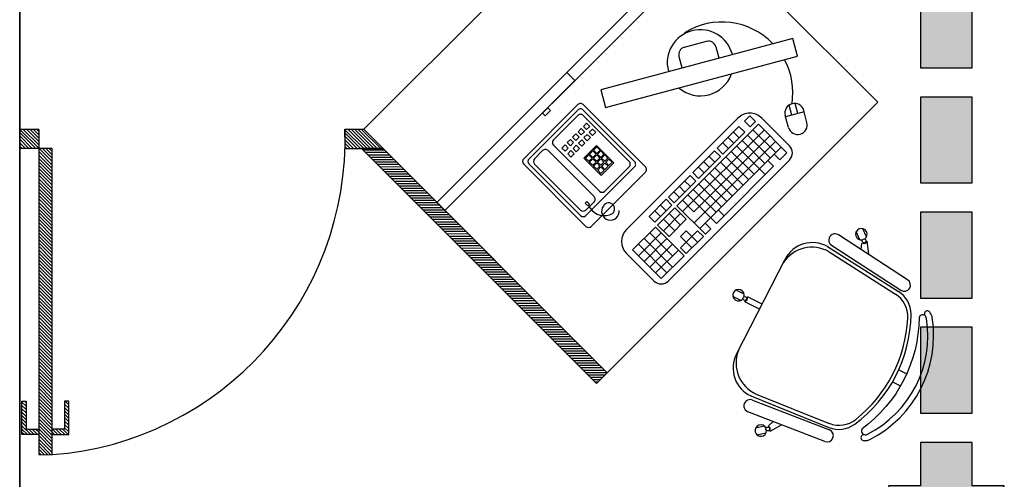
# Model space of a CAD drawing. Header units: millimetres. Extents: x 0 to 1189, y 0 to 841.
# Tile 30 of 58: x 445 to 496, y 507 to 531. Entities that reach past the tile are written whole.
import ezdxf

# ---------------------------------------------------------------- set-up
doc = ezdxf.new("R2010")
doc.units = ezdxf.units.MM
doc.header["$LTSCALE"] = 8
doc.layers.get('Defpoints').update_dxf_attribs({"color": 8})
for name, color, linetype in [('- LAYOUT', 8, 'Continuous'), ('ARQ_ALV_ALT', 8, 'Continuous'), ('ARQ_LAY_MOB', 8, 'Continuous'), ('INC_CINALIZAÇÃO', 1, 'Continuous')]:
    doc.layers.add(name, color=color, linetype=linetype)
doc.layers.add('ARQ_DEL_AMB', color=8, linetype='Continuous', plot=False)

# ---------------------------------------------------------------- blocks, each defined once
blk = doc.blocks.new('A$C4880017A')
at = {"layer": 'ARQ_LAY_MOB', "linetype": 'ByBlock'}
for p, q in [((49.93, 33.33), (34.12, 46.46)), ((51.38, 33.36), (34.53, 47.44)), ((50.64, 43.82), (52.96, 43.61)), ((15.02, 41.19), (13.36, 42.86)), ((46.22, 43.05), (49.52, 43.71)), ((47.91, 41.51), (49.39, 42.21)), ((49.39, 42.21), (49.41, 42.4)), ((49.51, 43.52), (49.52, 43.71)), ((50.47, 41.94), (52.8, 41.73)), ((12.54, 38.72), (10.88, 40.38)), ((51.64, 21.8), (31.94, 2.1)), ((20.38, 2.36), (6.3, 19.21)), ((20.38, 2.36), (6.3, 19.21)), ((20.41, 3.81), (7.28, 19.62)), ((20.41, 3.81), (7.28, 19.62)), ((41.26, 11.42), (44.26, 8.41)), ((42.32, 12.48), (45.32, 9.47)), ((44.4, 8.55), (44.26, 8.41)), ((45.32, 9.47), (45.19, 9.34)), ((46.23, 8.82), (47.88, 7.17)), ((10.68, 7.52), (10.03, 4.22)), ((12.23, 5.83), (11.53, 4.35)), ((44.9, 7.49), (46.55, 5.84)), ((9.92, 3.1), (10.12, 0.78)), ((10.22, 4.23), (10.03, 4.22)), ((11.53, 4.35), (11.34, 4.33)), ((11.8, 3.26), (12, 0.94))]:
    blk.add_line(p, q, dxfattribs=at)
blk.add_lwpolyline([(3.3, 27.37, -0.237888), (26.36, 50.44, 0.605717), (26.13, 52.19, 0.122717), (25.52, 52.25, 0.323529), (1.48, 28.21, 0.122717), (1.54, 27.61, 0.605717)], format="xyb", close=True, dxfattribs=at)
for points in [[(36.68, 50.63), (53.43, 37.03)], [(51.36, 34.49), (34.61, 48.09)], [(19.25, 2.37), (5.65, 19.12)], [(3.11, 17.06), (16.71, 0.31)]]:
    blk.add_lwpolyline(points, dxfattribs=at)
for centre in [(49.87, 42.92), (45.09, 8.65), (10.81, 3.87)]:
    blk.add_circle(centre, 0.5, dxfattribs=at)
for centre, radius, start, end in [((30.14, 23.6), 30.52, 99.1238, 170.8762), ((25.7, 51.02), 2.75, 70.1455, 98.4571), ((25.7, 51.02), 1.25, 70.1455, 98.1301), ((26.64, 52.82), 0.782, 254.8109, 90.3255), ((30.04, 42.07), 7, 50.1212, 108.6047), ((35.65, 49.36), 1.64, 50.9247, 230.9247), ((39.36, 14.38), 36.22, 108.6047, 161.3953), ((39.99, 13.75), 36.22, 110.7361, 159.2639), ((29.65, 41.07), 7, 50.2999, 110.7361), ((51.72, 42.78), 1.5, 187.5463, 163.3666), ((49.95, 42.92), 0.75, 126.8103, 223.1897), ((52.4, 35.76), 1.64, 230.9247, 50.9247), ((44.02, 26.71), 8.87, 320.5925, 48.2522), ((45.98, 27.46), 8, 315, 47.5692), ((2.72, 28.04), 2.75, 171.5429, 199.8545), ((0.92, 27.1), 0.782, 179.6745, 15.1891), ((11.67, 23.7), 7, 161.3953, 219.8788), ((12.67, 24.09), 7, 159.2639, 219.7001), ((4.38, 18.09), 1.64, 39.0753, 219.0753), ((45.15, 8.59), 0.75, 86.8103, 183.1897), ((46.39, 7.33), 1.5, 146.6334, 122.4537), ((10.96, 2.02), 1.5, 106.6334, 82.4537), ((10.82, 3.78), 0.75, 46.8103, 143.1897), ((27.03, 9.71), 8.87, 221.7478, 309.4075), ((17.98, 1.34), 1.64, 219.0753, 39.0753), ((26.28, 7.76), 8, 222.4308, 315)]:
    blk.add_arc(centre, radius, start, end, dxfattribs=at)
blk = doc.blocks.new('ROTA DE FUGA')
at = {"layer": 'INC_CINALIZAÇÃO'}
h = blk.add_hatch(color=256, dxfattribs=at)
h.paths.add_polyline_path([(-1.5078, -0.0673), (-1.8134, -0.0673), (-1.8134, 0.0673), (-1.5078, 0.0673)])
h.paths.add_polyline_path([(-1.2068, -0.0673), (-1.4314, -0.0673), (-1.4314, 0.0673), (-1.2068, 0.0673)])
h.paths.add_polyline_path([(-0.9059, -0.0673), (-1.1305, -0.0673), (-1.1305, 0.0673), (-0.9059, 0.0673)])
h.paths.add_polyline_path([(-0.605, -0.0673), (-0.8296, -0.0673), (-0.8296, 0.0673), (-0.605, 0.0673)])
h.paths.add_polyline_path([(0, 0), (-0.4153, -0.1514), (-0.4153, -0.0673), (-0.5287, -0.0673), (-0.5287, 0.0673), (-0.4153, 0.0673), (-0.4153, 0.1514)])
at = {"layer": 'Defpoints'}
for points in [[(0, 0), (-0.4153, -0.1514), (-0.4153, -0.0673), (-0.5287, -0.0673), (-0.5287, 0.0673), (-0.4153, 0.0673), (-0.4153, 0.1514)], [(-1.5078, -0.0673), (-1.8134, -0.0673), (-1.8134, 0.0673), (-1.5078, 0.0673)], [(-1.2068, -0.0673), (-1.4314, -0.0673), (-1.4314, 0.0673), (-1.2068, 0.0673)], [(-0.9059, -0.0673), (-1.1305, -0.0673), (-1.1305, 0.0673), (-0.9059, 0.0673)], [(-0.605, -0.0673), (-0.8296, -0.0673), (-0.8296, 0.0673), (-0.605, 0.0673)]]:
    blk.add_lwpolyline(points, close=True, dxfattribs=at)

msp = doc.modelspace()

# ---------------------------------------------------------------- linework, layer by layer
at = {"layer": 'ARQ_ALV_ALT'}
for p, q in [((444.708, 481.321), (444.708, 685.147)), ((444.708, 681.321), (444.708, 478.321))]:
    msp.add_line(p, q, dxfattribs=at)
at = {"layer": 'ARQ_DEL_AMB'}
msp.add_line((444.708, 478.321), (444.708, 685.147), dxfattribs=at)
at = {"layer": 'ARQ_LAY_MOB'}
for p, q in [((462.695, 524.845), (476.837, 538.987)), ((476.837, 538.987), (489.556, 526.26)), ((480.654, 535.168), (466.512, 521.025)), ((481.078, 534.744), (466.937, 520.601)), ((485.118, 529.599), (475.075, 526.911)), ((485.368, 528.667), (485.118, 529.599)), ((479.448, 529.136), (480.609, 529.443)), ((481.098, 529.158), (481.251, 528.578)), ((475.324, 525.979), (485.368, 528.667)), ((479.164, 528.648), (479.317, 528.067)), ((473.302, 527.812), (466.513, 521.025)), ((473.726, 527.388), (473.302, 527.812)), ((466.936, 520.601), (473.726, 527.388)), ((475.075, 526.911), (475.324, 525.979)), ((471.051, 523.31, 0), (473.88, 526.137, 0)), ((472.028, 525.691), (472.311, 525.974)), ((472.311, 525.974), (472.452, 525.833)), ((474.163, 526.137, 0), (477.414, 522.883, 0)), ((489.556, 526.26), (475.415, 512.117)), ((485.063, 525.582), (484.924, 526.102)), ((485.063, 525.582), (484.924, 526.102)), ((485.385, 525.668), (485.246, 526.188)), ((485.385, 525.668), (485.246, 526.188)), ((471.333, 523.31, 0), (473.88, 525.854, 0)), ((472.169, 525.55), (472.028, 525.691)), ((472.452, 525.833), (472.169, 525.55)), ((472.606, 524.299, 0), (473.88, 525.572, 0)), ((474.162, 525.571, 0), (476.566, 523.167, 0)), ((474.163, 525.854, 0), (476.849, 523.166, 0)), ((482.586, 525.27, 0), (482.87, 525.554, 0)), ((482.87, 525.554, 0), (483.169, 525.255, 0)), ((484.889, 524.943), (484.721, 525.57)), ((485.707, 525.754), (484.741, 525.496)), ((485.707, 525.754), (484.741, 525.496)), ((485.855, 525.202), (485.687, 525.829)), ((485.855, 525.202), (485.687, 525.829)), ((474.174, 524.998, 0), (474.342, 525.166, 0)), ((474.342, 524.83, 0), (474.174, 524.998, 0)), ((474.342, 525.166, 0), (474.51, 524.998, 0)), ((474.51, 524.998, 0), (474.342, 524.83, 0)), ((482.241, 525.428, 0), (476.423, 519.614, 0)), ((483.318, 525.106, 0), (479.061, 520.851, 0)), ((481.167, 523.852, 0), (482.303, 524.986, 0)), ((482.303, 524.986, 0), (482.601, 524.688, 0)), ((482.586, 525.27, 0), (482.885, 524.971, 0)), ((482.885, 524.971, 0), (483.169, 525.255, 0)), ((483.318, 525.106, 0), (484.811, 523.612)), ((484.937, 523.989, 0), (483.499, 525.428, 0)), ((445.708, 524.84), (444.708, 524.84)), ((445.708, 524.84), (445.708, 523.84)), ((461.708, 524.845), (461.708, 523.839)), ((461.708, 524.845), (462.695, 524.845)), ((475.415, 512.117), (462.695, 524.845)), ((473.608, 524.433, 0), (473.776, 524.601, 0)), ((473.776, 524.265, 0), (473.608, 524.433, 0)), ((473.776, 524.601, 0), (473.944, 524.433, 0)), ((473.944, 524.433, 0), (473.776, 524.265, 0)), ((473.891, 524.716, 0), (474.059, 524.884, 0)), ((474.059, 524.548, 0), (473.891, 524.716, 0)), ((474.059, 524.884, 0), (474.227, 524.716, 0)), ((474.227, 524.716, 0), (474.059, 524.548, 0)), ((474.197, 524.409, 0), (474.366, 524.577, 0)), ((474.366, 524.577, 0), (474.534, 524.409, 0)), ((474.48, 524.692, 0), (474.648, 524.86, 0)), ((474.648, 524.524, 0), (474.48, 524.692, 0)), ((474.648, 524.86, 0), (474.817, 524.691, 0)), ((474.817, 524.691, 0), (474.648, 524.524, 0)), ((483.617, 524.807, 0), (479.359, 520.552, 0)), ((483.915, 524.508, 0), (479.942, 520.537, 0)), ((481.466, 523.553, 0), (482.601, 524.688, 0)), ((481.735, 524.419, 0), (482.034, 524.12, 0)), ((482.019, 524.703, 0), (482.317, 524.404, 0)), ((482.751, 524.538, 0), (483.932, 523.356)), ((483.034, 524.822, 0), (484.229, 523.627)), ((475.01, 521.611, 0), (472.606, 524.016, 0)), ((473.042, 523.867, 0), (473.21, 524.035, 0)), ((473.21, 524.035, 0), (473.378, 523.867, 0)), ((473.325, 524.15, 0), (473.493, 524.318, 0)), ((473.493, 523.982, 0), (473.325, 524.15, 0)), ((473.493, 524.318, 0), (473.661, 524.15, 0)), ((473.661, 524.15, 0), (473.493, 523.982, 0)), ((473.632, 523.843, 0), (473.8, 524.011, 0)), ((473.8, 524.011, 0), (473.968, 523.843, 0)), ((473.915, 524.126, 0), (474.083, 524.294, 0)), ((474.083, 523.958, 0), (473.915, 524.126, 0)), ((474.083, 524.294, 0), (474.251, 524.126, 0)), ((474.251, 524.126, 0), (474.083, 523.958, 0)), ((474.366, 524.241, 0), (474.197, 524.409, 0)), ((474.2, 523.336, 0), (474.856, 523.992, 0)), ((474.534, 524.409, 0), (474.366, 524.241, 0)), ((474.703, 523.756, 0), (474.871, 523.924, 0)), ((474.856, 523.992, 0), (475.763, 523.084, 0)), ((474.871, 523.924, 0), (475.039, 523.756, 0)), ((484.214, 524.209), (479.957, 519.954, 0)), ((484.513, 523.91), (480.255, 519.656, 0)), ((481.451, 524.135, 0), (481.75, 523.837, 0)), ((482.183, 523.971, 0), (483.676, 522.477, 0)), ((482.467, 524.255, 0), (483.661, 523.06)), ((445.708, 523.84), (444.708, 523.839)), ((445.708, 523.84), (445.701, 507.84)), ((446.408, 523.839), (445.708, 523.84)), ((446.401, 507.839), (446.408, 523.839)), ((461.708, 523.839), (463.701, 523.838)), ((462.579, 523.839), (463.701, 523.838)), ((474.849, 511.551), (462.579, 523.839)), ((463.701, 523.838), (462.579, 523.839)), ((462.579, 523.839), (474.849, 511.551)), ((463.701, 523.838), (475.415, 512.117)), ((475.415, 512.117), (463.701, 523.838)), ((471.616, 523.309, 0), (472.041, 523.734, 0)), ((474.727, 521.329, 0), (472.323, 523.734, 0)), ((473.21, 523.699, 0), (473.042, 523.867, 0)), ((473.378, 523.867, 0), (473.21, 523.699, 0)), ((473.349, 523.561, 0), (473.517, 523.729, 0)), ((473.517, 523.392, 0), (473.349, 523.561, 0)), ((473.517, 523.729, 0), (473.685, 523.56, 0)), ((473.685, 523.56, 0), (473.517, 523.392, 0)), ((473.8, 523.675, 0), (473.632, 523.843, 0)), ((473.968, 523.843, 0), (473.8, 523.675, 0)), ((474.287, 523.341, 0), (474.455, 523.509, 0)), ((474.455, 523.509, 0), (474.623, 523.341, 0)), ((474.495, 523.548, 0), (474.663, 523.716, 0)), ((474.663, 523.38, 0), (474.495, 523.548, 0)), ((474.663, 523.716, 0), (474.831, 523.548, 0)), ((474.831, 523.548, 0), (474.663, 523.38, 0)), ((474.702, 523.341, 0), (474.87, 523.509, 0)), ((474.871, 523.588, 0), (474.703, 523.756, 0)), ((474.87, 523.509, 0), (475.038, 523.341, 0)), ((475.039, 523.756, 0), (474.871, 523.588, 0)), ((474.91, 523.548, 0), (475.078, 523.716, 0)), ((475.078, 523.38, 0), (474.91, 523.548, 0)), ((475.078, 523.716, 0), (475.246, 523.548, 0)), ((475.246, 523.548, 0), (475.078, 523.38, 0)), ((475.118, 523.341, 0), (475.286, 523.509, 0)), ((475.286, 523.509, 0), (475.454, 523.341, 0)), ((479.896, 522.581, 0), (481.031, 523.715, 0)), ((480.194, 522.282), (481.329, 523.417, 0)), ((480.747, 523.432, 0), (481.046, 523.133, 0)), ((481.031, 523.715, 0), (481.329, 523.417, 0)), ((481.167, 523.852, 0), (481.466, 523.553, 0)), ((481.615, 523.404, 0), (482.81, 522.209, 0)), ((481.899, 523.687, 0), (483.093, 522.492, 0)), ((484.146, 523.544), (484.444, 523.245)), ((484.811, 523.612), (484.444, 523.245)), ((474.302, 519.773, 0), (471.05, 523.027, 0)), ((474.02, 520.339, 0), (471.333, 523.027, 0)), ((474.02, 520.622, 0), (471.616, 523.027, 0)), ((475.107, 522.429, 0), (474.2, 523.336, 0)), ((474.455, 523.173, 0), (474.287, 523.341, 0)), ((476.849, 522.884, 0), (474.302, 520.339, 0)), ((474.623, 523.341, 0), (474.455, 523.173, 0)), ((474.495, 523.133, 0), (474.663, 523.301, 0)), ((474.663, 522.965, 0), (474.495, 523.133, 0)), ((474.663, 523.301, 0), (474.831, 523.133, 0)), ((474.831, 523.133, 0), (474.663, 522.965, 0)), ((474.87, 523.173, 0), (474.702, 523.341, 0)), ((474.702, 522.925, 0), (474.87, 523.093, 0)), ((474.87, 522.757, 0), (474.702, 522.925, 0)), ((475.038, 523.341, 0), (474.87, 523.173, 0)), ((474.87, 523.093, 0), (475.038, 522.925, 0)), ((475.038, 522.925, 0), (474.87, 522.757, 0)), ((474.91, 523.133, 0), (475.078, 523.301, 0)), ((475.078, 522.965, 0), (474.91, 523.133, 0)), ((474.92, 522.707, 0), (475.089, 522.875, 0)), ((475.078, 523.301, 0), (475.246, 523.133, 0)), ((475.246, 523.133, 0), (475.078, 522.965, 0)), ((475.089, 522.875, 0), (475.257, 522.707, 0)), ((475.763, 523.084, 0), (475.107, 522.429, 0)), ((475.286, 523.173, 0), (475.118, 523.341, 0)), ((475.128, 522.915, 0), (475.296, 523.083, 0)), ((475.296, 522.746, 0), (475.128, 522.915, 0)), ((475.454, 523.341, 0), (475.286, 523.173, 0)), ((476.566, 522.884, 0), (475.293, 521.611, 0)), ((475.296, 523.083, 0), (475.464, 522.914, 0)), ((475.464, 522.914, 0), (475.296, 522.746, 0)), ((475.336, 523.122, 0), (475.504, 523.29, 0)), ((475.504, 522.954, 0), (475.336, 523.122, 0)), ((475.504, 523.29, 0), (475.672, 523.122, 0)), ((475.672, 523.122, 0), (475.504, 522.954, 0)), ((484.937, 523.234), (478.616, 516.917, 0)), ((480.463, 523.148, 0), (480.762, 522.849, 0)), ((481.331, 523.12, 0), (482.526, 521.925, 0)), ((484.11, 522.911, 0), (481.525, 520.328, 0)), ((483.811, 523.209), (484.11, 522.911, 0)), ((477.414, 522.601, 0), (474.585, 519.773, 0)), ((475.089, 522.539, 0), (474.92, 522.707, 0)), ((475.257, 522.707, 0), (475.089, 522.539, 0)), ((478.613, 521.299), (479.748, 522.433, 0)), ((479.748, 522.433, 0), (480.047, 522.135)), ((479.896, 522.581, 0), (480.194, 522.282)), ((480.179, 522.864, 0), (480.478, 522.566)), ((480.764, 522.553), (481.958, 521.358, 0)), ((481.048, 522.836), (482.242, 521.641, 0)), ((478.912, 521), (480.047, 522.135)), ((479.181, 521.866), (479.479, 521.567)), ((479.464, 522.15), (479.763, 521.851)), ((480.196, 521.985), (481.39, 520.79, 0)), ((480.48, 522.269), (481.674, 521.074, 0)), ((478.897, 521.582), (479.195, 521.284)), ((479.628, 521.418), (481.121, 519.924, 0)), ((479.912, 521.702), (481.107, 520.507, 0)), ((466.513, 521.025), (466.936, 520.601)), ((474.268, 520.98, 0), (474.352, 521.064, 0)), ((474.403, 520.846, 0), (474.268, 520.98, 0)), ((474.727, 521.046, 0), (474.302, 520.622, 0)), ((474.352, 521.064, 0), (474.487, 520.93, 0)), ((474.487, 520.93, 0), (474.403, 520.846, 0)), ((477.605, 520.291), (478.501, 521.187)), ((477.903, 519.992, 0), (478.8, 520.888)), ((478.501, 520.589, 0), (478.202, 520.888)), ((478.501, 521.187), (478.8, 520.888)), ((478.613, 521.299), (478.912, 521)), ((479.061, 520.851, 0), (480.554, 519.357, 0)), ((479.345, 521.134), (479.942, 520.537, 0)), ((478.202, 520.291, 0), (477.903, 520.59)), ((478.949, 520.739, 0), (478.053, 519.843, 0)), ((479.247, 520.44, 0), (478.351, 519.544, 0)), ((479.247, 519.843, 0), (478.65, 520.44, 0)), ((478.949, 520.739, 0), (479.546, 520.141, 0)), ((481.525, 520.328, 0), (481.121, 519.924, 0)), ((481.226, 520.626, 0), (481.525, 520.328, 0)), ((477.903, 519.992, 0), (477.605, 520.291)), ((478.65, 519.245, 0), (478.053, 519.843, 0)), ((478.948, 519.544, 0), (478.351, 520.141, 0)), ((479.546, 520.141, 0), (478.65, 519.245, 0)), ((480.539, 519.939, 0), (480.838, 519.64, 0)), ((477.94, 519.731, 0), (476.745, 518.537, 0)), ((478.239, 519.432, 0), (477.044, 518.238, 0)), ((478.836, 518.237, 0), (477.642, 519.432, 0)), ((479.433, 518.237, 0), (477.94, 519.731, 0)), ((480.143, 519.544, 0), (479.247, 518.648, 0)), ((479.546, 519.544, 0), (479.247, 519.245, 0)), ((480.143, 518.946, 0), (479.546, 519.544, 0)), ((480.143, 519.544, 0), (480.442, 519.245, 0)), ((480.838, 519.64, 0), (480.554, 519.357, 0)), ((478.537, 517.341, 0), (477.044, 518.835, 0)), ((478.836, 517.64, 0), (477.343, 519.134, 0)), ((478.538, 519.133, 0), (477.343, 517.939, 0)), ((478.836, 518.835, 0), (477.641, 517.64, 0)), ((479.844, 518.648, 0), (479.247, 519.245, 0)), ((480.442, 519.245, 0), (479.545, 518.349, 0)), ((477.861, 516.917, 0), (476.423, 518.356, 0)), ((478.238, 517.043, 0), (476.745, 518.537, 0)), ((479.135, 518.536, 0), (477.94, 517.342, 0)), ((479.433, 518.237, 0), (478.238, 517.043, 0)), ((479.545, 518.349, 0), (479.247, 518.648, 0)), ((475.415, 512.117), (474.849, 511.551)), ((474.849, 511.551), (475.415, 512.117)), ((444.827, 508.891), (444.827, 510.641)), ((444.827, 510.641), (445.046, 510.641)), ((445.046, 510.641), (445.045, 509.171)), ((447.277, 510.64), (447.058, 510.64)), ((447.058, 510.64), (447.058, 509.17)), ((447.277, 508.89), (447.277, 510.64)), ((445.045, 509.171), (445.702, 509.17)), ((447.058, 509.17), (446.402, 509.17)), ((445.702, 508.89), (444.827, 508.891)), ((446.402, 508.89), (447.277, 508.89)), ((445.701, 507.84), (446.401, 507.839))]:
    msp.add_line(p, q, dxfattribs=at)
at = {"layer": 'ARQ_LAY_MOB', "linetype": 'Continuous'}
for p, q in [((445.545, 523.84), (444.708, 524.676)), ((445.368, 523.839), (444.708, 524.5)), ((445.708, 523.853), (444.721, 524.84)), ((445.708, 524.03), (444.898, 524.84)), ((445.708, 524.207), (445.075, 524.84)), ((445.708, 524.383), (445.251, 524.84)), ((445.708, 524.56), (445.428, 524.84)), ((445.708, 524.737), (445.605, 524.84)), ((462.693, 523.839), (461.708, 524.823)), ((462.516, 523.839), (461.713, 524.642)), ((462.339, 523.839), (461.715, 524.463)), ((462.87, 523.839), (461.868, 524.84)), ((463.046, 523.839), (462.044, 524.841)), ((463.223, 523.839), (462.22, 524.842)), ((463.4, 523.839), (462.396, 524.842)), ((463.577, 523.838), (462.573, 524.843)), ((445.191, 523.839), (444.708, 524.323)), ((445.015, 523.839), (444.708, 524.146)), ((444.838, 523.839), (444.708, 523.969)), ((461.808, 523.839), (461.711, 523.937)), ((461.985, 523.839), (461.714, 524.111)), ((462.162, 523.839), (461.715, 524.286)), ((446.407, 522.977), (445.708, 523.677)), ((446.407, 522.8), (445.708, 523.5)), ((446.408, 523.154), (445.721, 523.84)), ((446.408, 523.33), (445.898, 523.84)), ((446.408, 523.507), (446.075, 523.84)), ((446.408, 523.684), (446.252, 523.839)), ((463.789, 523.75), (462.668, 523.75)), ((463.789, 523.75), (462.668, 523.75)), ((463.914, 523.625), (462.793, 523.625)), ((463.914, 523.625), (462.793, 523.625)), ((464.039, 523.5), (462.918, 523.5)), ((464.039, 523.5), (462.918, 523.5)), ((446.407, 522.27), (445.707, 522.97)), ((446.407, 522.623), (445.708, 523.323)), ((446.407, 522.447), (445.708, 523.146)), ((464.164, 523.375), (463.042, 523.375)), ((464.164, 523.375), (463.042, 523.375)), ((464.289, 523.25), (463.167, 523.25)), ((464.289, 523.25), (463.167, 523.25)), ((464.414, 523.125), (463.292, 523.125)), ((464.414, 523.125), (463.292, 523.125)), ((464.539, 523), (463.417, 523)), ((464.539, 523), (463.417, 523)), ((464.664, 522.874), (463.542, 522.875)), ((464.664, 522.874), (463.542, 522.875)), ((446.407, 522.093), (445.707, 522.793)), ((446.407, 521.917), (445.707, 522.616)), ((446.407, 521.74), (445.707, 522.44)), ((464.789, 522.749), (463.667, 522.75)), ((464.789, 522.749), (463.667, 522.75)), ((464.914, 522.624), (463.792, 522.625)), ((464.914, 522.624), (463.792, 522.625)), ((465.039, 522.499), (463.916, 522.5)), ((465.039, 522.499), (463.916, 522.5)), ((465.164, 522.374), (464.041, 522.375)), ((465.164, 522.374), (464.041, 522.375)), ((446.407, 521.563), (445.707, 522.263)), ((446.407, 521.386), (445.707, 522.086)), ((446.407, 521.21), (445.707, 521.909)), ((465.289, 522.249), (464.166, 522.25)), ((465.289, 522.249), (464.166, 522.25)), ((465.414, 522.124), (464.291, 522.125)), ((465.414, 522.124), (464.291, 522.125)), ((465.539, 521.999), (464.416, 522)), ((465.539, 521.999), (464.416, 522)), ((465.664, 521.874), (464.541, 521.875)), ((465.664, 521.874), (464.541, 521.875)), ((446.407, 521.033), (445.707, 521.733)), ((446.407, 520.856), (445.707, 521.556)), ((446.407, 520.68), (445.707, 521.379)), ((465.789, 521.749), (464.666, 521.749)), ((465.789, 521.749), (464.666, 521.749)), ((465.914, 521.624), (464.79, 521.624)), ((465.914, 521.624), (464.79, 521.624)), ((466.039, 521.499), (464.915, 521.499)), ((466.039, 521.499), (464.915, 521.499)), ((466.164, 521.374), (465.04, 521.374)), ((466.164, 521.374), (465.04, 521.374)), ((446.406, 520.503), (445.707, 521.203)), ((446.406, 520.326), (445.707, 521.026)), ((446.406, 520.15), (445.707, 520.849)), ((466.289, 521.249), (465.165, 521.249)), ((466.289, 521.249), (465.165, 521.249)), ((466.414, 521.124), (465.29, 521.124)), ((466.414, 521.124), (465.29, 521.124)), ((466.539, 520.999), (465.415, 520.999)), ((466.539, 520.999), (465.415, 520.999)), ((466.664, 520.874), (465.54, 520.874)), ((466.664, 520.874), (465.54, 520.874)), ((446.406, 519.973), (445.706, 520.673)), ((446.406, 519.796), (445.706, 520.496)), ((446.406, 519.619), (445.706, 520.319)), ((466.788, 520.749), (465.665, 520.749)), ((466.788, 520.749), (465.665, 520.749)), ((466.913, 520.624), (465.789, 520.624)), ((466.913, 520.624), (465.789, 520.624)), ((467.038, 520.499), (465.914, 520.499)), ((467.038, 520.499), (465.914, 520.499)), ((467.163, 520.374), (466.039, 520.374)), ((467.163, 520.374), (466.039, 520.374)), ((446.406, 519.443), (445.706, 520.142)), ((446.406, 519.266), (445.706, 519.966)), ((446.406, 519.089), (445.706, 519.789)), ((467.288, 520.249), (466.164, 520.249)), ((467.288, 520.249), (466.164, 520.249)), ((467.413, 520.124), (466.289, 520.124)), ((467.413, 520.124), (466.289, 520.124)), ((467.538, 519.999), (466.414, 519.999)), ((467.538, 519.999), (466.414, 519.999)), ((467.663, 519.874), (466.539, 519.874)), ((467.663, 519.874), (466.539, 519.874)), ((446.406, 518.913), (445.706, 519.612)), ((446.406, 518.736), (445.706, 519.436)), ((467.788, 519.749), (466.663, 519.749)), ((467.788, 519.749), (466.663, 519.749)), ((467.913, 519.624), (466.788, 519.624)), ((467.913, 519.624), (466.788, 519.624)), ((468.038, 519.498), (466.913, 519.499)), ((468.038, 519.498), (466.913, 519.499)), ((468.163, 519.373), (467.038, 519.374)), ((468.163, 519.373), (467.038, 519.374)), ((446.406, 518.559), (445.706, 519.259)), ((446.406, 518.383), (445.706, 519.082)), ((446.405, 518.206), (445.706, 518.906)), ((468.288, 519.248), (467.163, 519.249)), ((468.288, 519.248), (467.163, 519.249)), ((468.413, 519.123), (467.288, 519.124)), ((468.413, 519.123), (467.288, 519.124)), ((468.538, 518.998), (467.413, 518.999)), ((468.538, 518.998), (467.413, 518.999)), ((468.663, 518.873), (467.537, 518.874)), ((468.663, 518.873), (467.537, 518.874)), ((446.405, 518.029), (445.706, 518.729)), ((446.405, 517.852), (445.706, 518.552)), ((446.405, 517.676), (445.706, 518.375)), ((468.788, 518.748), (467.662, 518.749)), ((468.788, 518.748), (467.662, 518.749)), ((468.913, 518.623), (467.787, 518.624)), ((468.913, 518.623), (467.787, 518.624)), ((469.038, 518.498), (467.912, 518.499)), ((469.038, 518.498), (467.912, 518.499)), ((469.163, 518.373), (468.037, 518.373)), ((469.163, 518.373), (468.037, 518.373)), ((469.288, 518.248), (468.162, 518.248)), ((469.288, 518.248), (468.162, 518.248)), ((446.405, 517.499), (445.705, 518.199)), ((446.405, 517.322), (445.705, 518.022)), ((446.405, 517.146), (445.705, 517.845)), ((469.413, 518.123), (468.287, 518.123)), ((469.413, 518.123), (468.287, 518.123)), ((469.538, 517.998), (468.412, 517.998)), ((469.538, 517.998), (468.412, 517.998)), ((469.663, 517.873), (468.536, 517.873)), ((469.663, 517.873), (468.536, 517.873)), ((469.788, 517.748), (468.661, 517.748)), ((469.788, 517.748), (468.661, 517.748)), ((446.405, 516.969), (445.705, 517.669)), ((446.405, 516.792), (445.705, 517.492)), ((446.405, 516.615), (445.705, 517.315)), ((469.913, 517.623), (468.786, 517.623)), ((469.913, 517.623), (468.786, 517.623)), ((470.038, 517.498), (468.911, 517.498)), ((470.038, 517.498), (468.911, 517.498)), ((470.163, 517.373), (469.036, 517.373)), ((470.163, 517.373), (469.036, 517.373)), ((470.287, 517.248), (469.161, 517.248)), ((470.287, 517.248), (469.161, 517.248)), ((446.405, 516.439), (445.705, 517.138)), ((446.405, 516.262), (445.705, 516.962)), ((446.405, 516.085), (445.705, 516.785)), ((470.412, 517.123), (469.286, 517.123)), ((470.412, 517.123), (469.286, 517.123)), ((470.537, 516.998), (469.41, 516.998)), ((470.537, 516.998), (469.41, 516.998)), ((470.662, 516.873), (469.535, 516.873)), ((470.662, 516.873), (469.535, 516.873)), ((470.787, 516.748), (469.66, 516.748)), ((470.787, 516.748), (469.66, 516.748)), ((446.405, 515.909), (445.705, 516.608)), ((446.404, 515.732), (445.705, 516.432)), ((446.404, 515.555), (445.705, 516.255)), ((470.912, 516.623), (469.785, 516.623)), ((470.912, 516.623), (469.785, 516.623)), ((471.037, 516.498), (469.91, 516.498)), ((471.037, 516.498), (469.91, 516.498)), ((471.162, 516.373), (470.035, 516.373)), ((471.162, 516.373), (470.035, 516.373)), ((471.287, 516.248), (470.16, 516.248)), ((471.287, 516.248), (470.16, 516.248)), ((446.404, 515.025), (445.704, 515.725)), ((446.404, 515.379), (445.705, 516.078)), ((446.404, 515.202), (445.705, 515.902)), ((471.412, 516.123), (470.284, 516.123)), ((471.412, 516.123), (470.284, 516.123)), ((471.537, 515.997), (470.409, 515.998)), ((471.537, 515.997), (470.409, 515.998)), ((471.662, 515.872), (470.534, 515.873)), ((471.662, 515.872), (470.534, 515.873)), ((471.787, 515.747), (470.659, 515.748)), ((471.787, 515.747), (470.659, 515.748)), ((446.404, 514.848), (445.704, 515.548)), ((446.404, 514.672), (445.704, 515.371)), ((446.404, 514.495), (445.704, 515.195)), ((471.912, 515.622), (470.784, 515.623)), ((471.912, 515.622), (470.784, 515.623)), ((472.037, 515.497), (470.909, 515.498)), ((472.037, 515.497), (470.909, 515.498)), ((472.162, 515.372), (471.034, 515.373)), ((472.162, 515.372), (471.034, 515.373)), ((472.287, 515.247), (471.158, 515.248)), ((472.287, 515.247), (471.158, 515.248)), ((446.404, 514.318), (445.704, 515.018)), ((446.404, 514.142), (445.704, 514.841)), ((446.404, 513.965), (445.704, 514.665)), ((472.412, 515.122), (471.283, 515.123)), ((472.412, 515.122), (471.283, 515.123)), ((472.537, 514.997), (471.408, 514.998)), ((472.537, 514.997), (471.408, 514.998)), ((472.662, 514.872), (471.533, 514.872)), ((472.662, 514.872), (471.533, 514.872)), ((472.787, 514.747), (471.658, 514.747)), ((472.787, 514.747), (471.658, 514.747)), ((446.404, 513.788), (445.704, 514.488)), ((446.404, 513.611), (445.704, 514.311)), ((446.404, 513.435), (445.704, 514.134)), ((472.912, 514.622), (471.783, 514.622)), ((472.912, 514.622), (471.783, 514.622)), ((473.037, 514.497), (471.908, 514.497)), ((473.037, 514.497), (471.908, 514.497)), ((473.162, 514.372), (472.033, 514.372)), ((473.162, 514.372), (472.033, 514.372)), ((473.287, 514.247), (472.157, 514.247)), ((473.287, 514.247), (472.157, 514.247)), ((473.412, 514.122), (472.282, 514.122)), ((473.412, 514.122), (472.282, 514.122)), ((446.403, 513.258), (445.704, 513.958)), ((446.403, 513.081), (445.704, 513.781)), ((446.403, 512.905), (445.704, 513.604)), ((473.537, 513.997), (472.407, 513.997)), ((473.537, 513.997), (472.407, 513.997)), ((473.661, 513.872), (472.532, 513.872)), ((473.661, 513.872), (472.532, 513.872)), ((473.786, 513.747), (472.657, 513.747)), ((473.786, 513.747), (472.657, 513.747)), ((473.911, 513.622), (472.782, 513.622)), ((473.911, 513.622), (472.782, 513.622)), ((446.403, 512.551), (445.703, 513.251)), ((446.403, 512.728), (445.704, 513.428)), ((474.036, 513.497), (472.907, 513.497)), ((474.036, 513.497), (472.907, 513.497)), ((474.161, 513.372), (473.031, 513.372)), ((474.161, 513.372), (473.031, 513.372)), ((474.286, 513.247), (473.156, 513.247)), ((474.286, 513.247), (473.156, 513.247)), ((474.411, 513.122), (473.281, 513.122)), ((474.411, 513.122), (473.281, 513.122)), ((446.403, 512.375), (445.703, 513.074)), ((446.403, 512.198), (445.703, 512.898)), ((446.403, 512.021), (445.703, 512.721)), ((474.536, 512.997), (473.406, 512.997)), ((474.536, 512.997), (473.406, 512.997)), ((474.661, 512.872), (473.531, 512.872)), ((474.661, 512.872), (473.531, 512.872)), ((474.786, 512.747), (473.656, 512.747)), ((474.786, 512.747), (473.656, 512.747)), ((474.911, 512.621), (473.781, 512.622)), ((474.911, 512.621), (473.781, 512.622)), ((446.403, 511.844), (445.703, 512.544)), ((446.403, 511.668), (445.703, 512.367)), ((446.403, 511.491), (445.703, 512.191)), ((475.036, 512.496), (473.905, 512.497)), ((475.036, 512.496), (473.905, 512.497)), ((475.161, 512.371), (474.03, 512.372)), ((475.161, 512.371), (474.03, 512.372)), ((475.286, 512.246), (474.155, 512.247)), ((475.286, 512.246), (474.155, 512.247)), ((475.411, 512.121), (474.28, 512.122)), ((475.411, 512.121), (474.28, 512.122)), ((446.403, 511.314), (445.703, 512.014)), ((446.403, 511.138), (445.703, 511.837)), ((446.403, 510.961), (445.703, 511.661)), ((475.295, 511.996), (474.405, 511.997)), ((475.295, 511.996), (474.405, 511.997)), ((475.17, 511.871), (474.53, 511.872)), ((475.17, 511.871), (474.53, 511.872)), ((475.045, 511.746), (474.655, 511.747)), ((475.045, 511.746), (474.655, 511.747)), ((474.919, 511.621), (474.78, 511.622)), ((474.919, 511.621), (474.78, 511.622)), ((446.402, 510.784), (445.703, 511.484)), ((446.402, 510.608), (445.703, 511.307)), ((446.402, 510.431), (445.703, 511.131)), ((445.046, 510.373), (444.827, 510.592)), ((445.046, 510.55), (444.955, 510.641)), ((446.402, 510.077), (445.702, 510.777)), ((446.402, 509.901), (445.702, 510.6)), ((446.402, 510.254), (445.703, 510.954)), ((447.277, 510.44), (447.077, 510.64)), ((447.277, 510.617), (447.254, 510.64)), ((445.046, 510.196), (444.827, 510.415)), ((445.046, 510.02), (444.827, 510.238)), ((445.046, 509.843), (444.827, 510.062)), ((446.402, 509.724), (445.702, 510.424)), ((446.402, 509.547), (445.702, 510.247)), ((446.402, 509.371), (445.702, 510.07)), ((447.277, 510.263), (447.058, 510.482)), ((447.277, 510.086), (447.058, 510.305)), ((447.277, 509.91), (447.058, 510.128)), ((445.046, 509.666), (444.827, 509.885)), ((445.046, 509.489), (444.827, 509.708)), ((445.045, 509.313), (444.827, 509.531)), ((446.402, 509.194), (445.702, 509.894)), ((446.402, 509.017), (445.702, 509.717)), ((446.402, 508.84), (445.702, 509.54)), ((447.277, 509.733), (447.058, 509.952)), ((447.277, 509.556), (447.058, 509.775)), ((447.277, 509.38), (447.058, 509.598)), ((445.291, 508.89), (444.827, 509.355)), ((445.114, 508.891), (444.827, 509.178)), ((444.937, 508.891), (444.827, 509.001)), ((445.468, 508.89), (445.188, 509.17)), ((445.645, 508.89), (445.365, 509.17)), ((445.702, 509.01), (445.541, 509.17)), ((446.402, 508.664), (445.702, 509.363)), ((446.402, 508.487), (445.702, 509.187)), ((446.401, 508.31), (445.702, 509.01)), ((446.529, 508.89), (446.402, 509.017)), ((446.706, 508.89), (446.426, 509.17)), ((446.883, 508.89), (446.602, 509.17)), ((447.059, 508.89), (446.779, 509.17)), ((447.236, 508.89), (446.956, 509.17)), ((447.277, 509.203), (447.058, 509.422)), ((447.277, 509.026), (447.058, 509.245)), ((446.401, 508.134), (445.702, 508.833)), ((446.401, 507.957), (445.702, 508.657)), ((446.342, 507.839), (445.702, 508.48)), ((446.165, 507.84), (445.701, 508.303)), ((445.988, 507.84), (445.701, 508.127)), ((445.812, 507.84), (445.701, 507.95))]:
    msp.add_line(p, q, dxfattribs=at)
at = {"layer": 'ARQ_LAY_MOB'}
for centre, radius, start, end in [((481.414, 526.747), 3.704, 44.0088, 121.9558), ((480.284, 528.323), 1.729, 14.7891, 194.7891), ((479.551, 528.75), 0.4, 104.7891, 194.7891), ((480.711, 529.056), 0.4, 14.7891, 104.7891), ((481.414, 526.747), 3.704, 351.2361, 27.9711), ((480.284, 528.323), 1.729, 230.1338, 339.4443), ((474.021, 525.996, 0), 0.2, 44.9833, 134.9833), ((485.204, 525.7), 0.5, 104.9833, 194.9833), ((485.204, 525.7), 0.5, 104.9833, 194.9833), ((485.204, 525.7), 0.5, 14.9833, 104.9833), ((485.204, 525.7), 0.5, 14.9833, 104.9833), ((474.021, 525.713, 0), 0.2, 44.9833, 134.9833), ((474.021, 525.43, 0), 0.2, 44.9833, 134.9833), ((482.87, 524.799, 0), 0.889, 44.9833, 134.9833), ((485.372, 525.073), 0.5, 194.9833, 284.9833), ((485.372, 525.073), 0.5, 284.9833, 14.9833), ((485.372, 525.073), 0.5, 284.9833, 14.9833), ((445.169, 524.341), 16.547, 274.2707, 1.7451), ((472.748, 524.158, 0), 0.2, 134.9833, 224.9833), ((484.56, 523.612, 0), 0.534, 314.9833, 44.9833), ((472.182, 523.592, 0), 0.2, 44.9833, 134.9833), ((471.192, 523.168, 0), 0.2, 134.9833, 224.9833), ((471.475, 523.168, 0), 0.2, 134.9833, 224.9833), ((471.758, 523.168, 0), 0.2, 134.9833, 224.9833), ((476.424, 523.025, 0), 0.2, 314.9833, 44.9833), ((476.707, 523.025, 0), 0.2, 314.9833, 44.9833), ((477.273, 522.742, 0), 0.2, 314.9833, 44.9833), ((474.585, 521.187, 0), 0.2, 314.9833, 44.9833), ((475.151, 521.753, 0), 0.2, 224.9833, 314.9833), ((475.251, 521.196, 0), 0.865, 201.4265, 289.77), ((475.584, 520.556, 0), 0.46, 142.8941, 254.7493), ((475.494, 520.69, 0), 0.311, 35.8535, 152.4695), ((475.494, 520.69, 0), 0.311, 279.2818, 35.8779), ((474.161, 520.763, 0), 0.2, 224.9833, 314.9833), ((474.161, 520.48, 0), 0.2, 224.9833, 314.9833), ((475.584, 520.556, 0), 0.46, 254.7595, 6.6287), ((474.444, 519.915, 0), 0.2, 224.9833, 314.9833), ((477.052, 518.984, 0), 0.889, 134.9833, 224.9833), ((478.238, 517.294, 0), 0.534, 224.9833, 314.9833)]:
    msp.add_arc(centre, radius, start, end, dxfattribs=at)

# ---------------------------------------------------------------- block references
at = {"layer": '- LAYOUT', "xscale": 0.1999999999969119, "yscale": 0.1999999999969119, "zscale": 0.1999999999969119, "rotation": 197.891564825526}
msp.add_blockref('A$C4880017A', (490.66, 520.416, 0), dxfattribs=at)
at = {"layer": 'INC_CINALIZAÇÃO', "xscale": -20, "yscale": 20, "zscale": 20, "rotation": 90}
msp.add_blockref('ROTA DE FUGA', (493.143, 497.905), dxfattribs=at)

doc.saveas('drawing.dxf')
